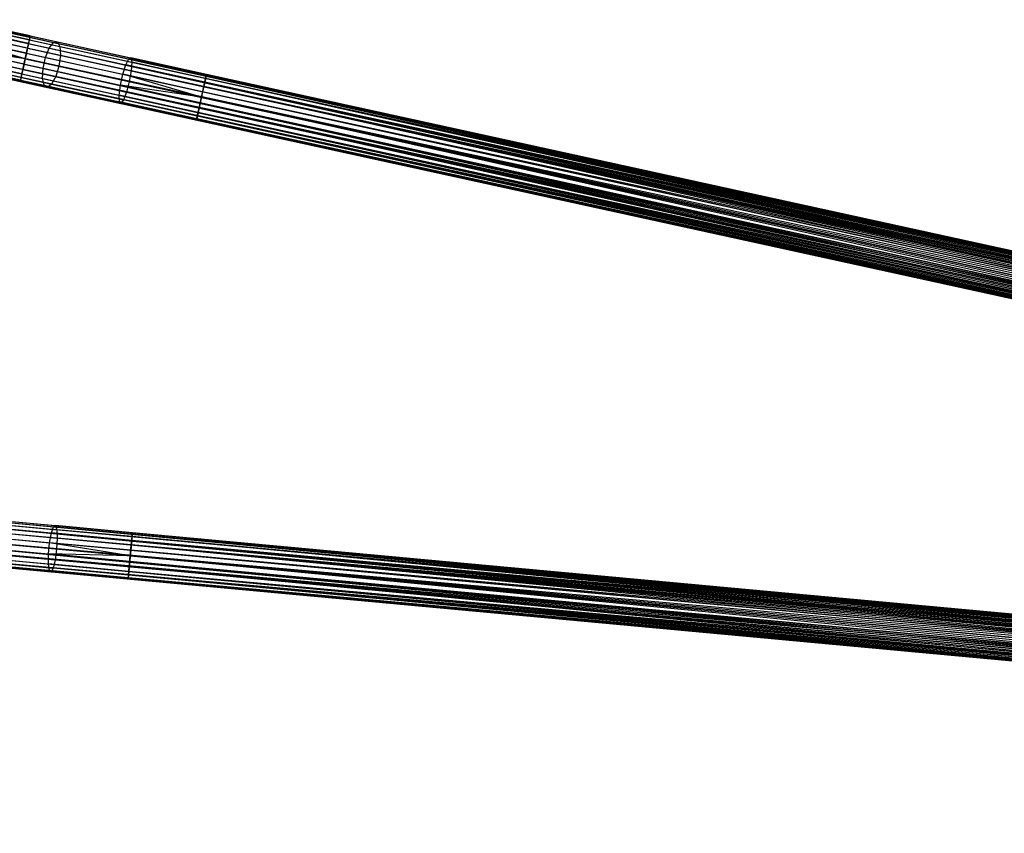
# Model space of a CAD drawing. Extents: x -189 to 189, y -189 to 189.
# Tile 91 of 256: x -165 to -123, y 3 to 38. Entities that reach past the tile are written whole.
import ezdxf

# ---------------------------------------------------------------- set-up
doc = ezdxf.new("R2010")
doc.units = 0
doc.header["$LTSCALE"] = 25.4
doc.layers.get('0').update_dxf_attribs({"linetype": 'CONTINUOUS'})

# ---------------------------------------------------------------- blocks, each defined once
blk = doc.blocks.new('NL2500012474_STL')
at = {"color": 0}
for p, q in [((26.874, 36.671, 178.249), (23.564, 37.396, 177.97)), ((26.874, 36.671, 178.249), (23.564, 37.396, 177.97)), ((26.932, 36.936, 177.855), (23.685, 37.647, 177.581)), ((26.932, 36.936, 177.855), (23.685, 37.647, 177.581)), ((26.944, 36.992, 177.379), (23.773, 37.687, 177.113)), ((26.944, 36.992, 177.379), (23.773, 37.687, 177.113)), ((26.908, 36.827, 176.932), (23.808, 37.506, 176.671)), ((26.908, 36.827, 176.932), (23.808, 37.506, 176.671)), ((26.732, 36.023, 178.5), (23.437, 36.989, 178.189)), ((26.732, 36.023, 178.5), (23.437, 36.989, 178.189)), ((26.783, 36.257, 178.471), (23.437, 36.989, 178.189)), ((26.783, 36.257, 178.471), (23.437, 36.989, 178.189)), ((26.831, 36.477, 176.615), (23.782, 37.145, 176.358)), ((26.831, 36.477, 176.615), (23.782, 37.145, 176.358)), ((24.665, 37.154, 29.295), (27.752, 36.478, 27.895)), ((24.665, 37.154, 29.295), (27.752, 36.478, 27.895)), ((24.908, 37.379, 29.64), (27.936, 36.716, 28.267)), ((24.908, 37.379, 29.64), (27.936, 36.716, 28.267)), ((25.143, 37.387, 30.057), (28.1, 36.739, 28.716)), ((25.143, 37.387, 30.057), (28.1, 36.739, 28.716)), ((25.316, 37.175, 30.45), (28.207, 36.542, 29.139)), ((25.316, 37.175, 30.45), (28.207, 36.542, 29.139)), ((26.908, 36.827, 176.932), (26.944, 36.992, 177.379)), ((26.908, 36.827, 176.932), (26.944, 36.992, 177.379)), ((26.944, 36.992, 177.379), (26.932, 36.936, 177.855)), ((26.944, 36.992, 177.379), (26.932, 36.936, 177.855)), ((26.944, 36.992, 177.379), (149.286, 10.199, 177.379)), ((26.944, 36.992, 177.379), (149.286, 10.199, 177.621)), ((26.944, 36.992, 177.379), (149.286, 10.199, 177.379)), ((26.944, 36.992, 177.379), (149.286, 10.199, 177.621)), ((26.944, 36.992, 177.379), (149.274, 10.143, 177.855)), ((26.944, 36.992, 177.379), (149.274, 10.143, 177.855)), ((26.732, 36.023, 176.5), (23.701, 36.687, 176.245)), ((26.732, 36.023, 176.5), (23.701, 36.687, 176.245)), ((24.47, 36.763, 29.1), (27.59, 36.08, 27.685)), ((24.47, 36.763, 29.1), (27.59, 36.08, 27.685)), ((25.388, 36.793, 30.728), (28.232, 36.17, 29.439)), ((25.388, 36.793, 30.728), (28.232, 36.17, 29.439)), ((26.874, 36.671, 178.249), (26.783, 36.257, 178.471)), ((26.874, 36.671, 178.249), (26.783, 36.257, 178.471)), ((26.831, 36.477, 176.615), (26.908, 36.827, 176.932)), ((26.831, 36.477, 176.615), (26.908, 36.827, 176.932)), ((26.932, 36.936, 177.855), (26.874, 36.671, 178.249)), ((26.932, 36.936, 177.855), (26.874, 36.671, 178.249)), ((26.874, 36.671, 178.249), (149.216, 9.877, 178.249)), ((26.874, 36.671, 178.249), (149.216, 9.877, 178.249)), ((26.874, 36.671, 178.249), (149.174, 9.683, 178.385)), ((26.874, 36.671, 178.249), (149.174, 9.683, 178.385)), ((26.874, 36.671, 178.249), (149.125, 9.463, 178.471)), ((26.874, 36.671, 178.249), (149.125, 9.463, 178.471)), ((26.908, 36.827, 176.932), (149.25, 10.033, 176.932)), ((26.908, 36.827, 176.932), (149.25, 10.033, 176.932)), ((26.908, 36.827, 176.932), (149.274, 10.143, 177.145)), ((26.908, 36.827, 176.932), (149.274, 10.143, 177.145)), ((26.908, 36.827, 176.932), (149.286, 10.199, 177.379)), ((26.908, 36.827, 176.932), (149.286, 10.199, 177.379)), ((26.932, 36.936, 177.855), (149.274, 10.143, 177.855)), ((26.932, 36.936, 177.855), (149.274, 10.143, 177.855)), ((26.932, 36.936, 177.855), (149.25, 10.033, 178.068)), ((26.932, 36.936, 177.855), (149.25, 10.033, 178.068)), ((26.932, 36.936, 177.855), (149.216, 9.877, 178.249)), ((26.932, 36.936, 177.855), (149.216, 9.877, 178.249)), ((27.752, 36.478, 27.895), (27.936, 36.716, 28.267)), ((27.752, 36.478, 27.895), (27.936, 36.716, 28.267)), ((27.936, 36.716, 28.267), (28.1, 36.739, 28.716)), ((27.936, 36.716, 28.267), (28.1, 36.739, 28.716)), ((27.936, 36.716, 28.267), (31.145, 36.013, 27.428)), ((27.936, 36.716, 28.267), (31.145, 36.013, 27.428)), ((28.1, 36.739, 28.716), (31.235, 36.053, 27.896)), ((28.1, 36.739, 28.716), (31.235, 36.053, 27.896)), ((28.1, 36.739, 28.716), (28.207, 36.542, 29.139)), ((28.1, 36.739, 28.716), (28.207, 36.542, 29.139)), ((26.681, 35.789, 178.471), (23.335, 36.522, 178.189)), ((26.681, 35.789, 178.471), (23.335, 36.522, 178.189)), ((26.732, 36.023, 178.5), (23.335, 36.522, 178.189)), ((26.732, 36.023, 178.5), (23.335, 36.522, 178.189)), ((26.633, 35.569, 176.615), (23.583, 36.237, 176.358)), ((26.633, 35.569, 176.615), (23.583, 36.237, 176.358)), ((24.368, 36.296, 29.1), (27.488, 35.612, 27.685)), ((24.368, 36.296, 29.1), (27.488, 35.612, 27.685)), ((28.169, 35.708, 29.547), (25.342, 36.327, 30.829)), ((28.169, 35.708, 29.547), (25.342, 36.327, 30.829)), ((26.732, 36.023, 176.5), (26.831, 36.477, 176.615)), ((26.732, 36.023, 176.5), (26.831, 36.477, 176.615)), ((26.783, 36.257, 178.471), (26.732, 36.023, 178.5)), ((26.783, 36.257, 178.471), (26.732, 36.023, 178.5)), ((26.783, 36.257, 178.471), (149.125, 9.463, 178.471)), ((26.783, 36.257, 178.471), (149.125, 9.463, 178.471)), ((26.831, 36.477, 176.615), (149.174, 9.683, 176.615)), ((26.831, 36.477, 176.615), (149.174, 9.683, 176.615)), ((26.831, 36.477, 176.615), (149.216, 9.877, 176.751)), ((26.831, 36.477, 176.615), (149.216, 9.877, 176.751)), ((26.831, 36.477, 176.615), (149.25, 10.033, 176.932)), ((26.831, 36.477, 176.615), (149.25, 10.033, 176.932)), ((27.59, 36.08, 27.685), (27.752, 36.478, 27.895)), ((27.59, 36.08, 27.685), (27.752, 36.478, 27.895)), ((27.752, 36.478, 27.895), (31.023, 35.762, 27.039)), ((27.752, 36.478, 27.895), (31.023, 35.762, 27.039)), ((28.232, 36.17, 29.439), (28.169, 35.708, 29.547)), ((28.232, 36.17, 29.439), (28.169, 35.708, 29.547)), ((28.207, 36.542, 29.139), (31.271, 35.871, 28.338)), ((28.207, 36.542, 29.139), (31.271, 35.871, 28.338)), ((28.207, 36.542, 29.139), (28.232, 36.17, 29.439)), ((28.207, 36.542, 29.139), (28.232, 36.17, 29.439)), ((28.232, 36.17, 29.439), (31.246, 35.51, 28.651)), ((28.232, 36.17, 29.439), (31.246, 35.51, 28.651)), ((26.59, 35.375, 178.249), (23.28, 36.1, 177.97)), ((26.59, 35.375, 178.249), (23.28, 36.1, 177.97)), ((26.532, 35.109, 177.855), (23.285, 35.821, 177.581)), ((26.532, 35.109, 177.855), (23.285, 35.821, 177.581)), ((26.52, 35.053, 177.379), (23.348, 35.748, 177.113)), ((26.52, 35.053, 177.379), (23.348, 35.748, 177.113)), ((26.556, 35.219, 176.932), (23.456, 35.898, 176.671)), ((26.556, 35.219, 176.932), (23.456, 35.898, 176.671)), ((24.381, 35.859, 29.295), (27.468, 35.183, 27.895)), ((24.381, 35.859, 29.295), (27.468, 35.183, 27.895)), ((25.189, 35.885, 30.728), (28.033, 35.262, 29.439)), ((25.189, 35.885, 30.728), (28.033, 35.262, 29.439)), ((26.681, 35.789, 178.471), (26.59, 35.375, 178.249)), ((26.681, 35.789, 178.471), (26.59, 35.375, 178.249)), ((26.633, 35.569, 176.615), (26.732, 36.023, 176.5)), ((26.633, 35.569, 176.615), (26.732, 36.023, 176.5)), ((26.732, 36.023, 178.5), (26.681, 35.789, 178.471)), ((26.732, 36.023, 178.5), (26.681, 35.789, 178.471)), ((26.681, 35.789, 178.471), (149.023, 8.996, 178.471)), ((26.681, 35.789, 178.471), (149.023, 8.996, 178.471)), ((26.681, 35.789, 178.471), (148.975, 8.775, 178.385)), ((26.681, 35.789, 178.471), (148.975, 8.775, 178.385)), ((26.681, 35.789, 178.471), (148.932, 8.582, 178.249)), ((26.681, 35.789, 178.471), (148.932, 8.582, 178.249)), ((149.174, 9.683, 176.615), (26.732, 36.023, 176.5)), ((26.732, 36.023, 178.5), (149.074, 9.229, 178.5)), ((26.732, 36.023, 178.5), (149.074, 9.229, 178.5)), ((149.125, 9.463, 176.529), (26.732, 36.023, 176.5)), ((149.174, 9.683, 176.615), (26.732, 36.023, 176.5)), ((149.125, 9.463, 176.529), (26.732, 36.023, 176.5)), ((149.074, 9.229, 176.5), (26.732, 36.023, 176.5)), ((149.074, 9.229, 176.5), (26.732, 36.023, 176.5)), ((27.488, 35.612, 27.685), (27.59, 36.08, 27.685)), ((27.488, 35.612, 27.685), (27.59, 36.08, 27.685)), ((27.59, 36.08, 27.685), (30.896, 35.356, 26.82)), ((27.59, 36.08, 27.685), (30.896, 35.356, 26.82)), ((30.896, 35.356, 26.82), (31.023, 35.762, 27.039)), ((30.896, 35.356, 26.82), (31.023, 35.762, 27.039)), ((31.023, 35.762, 27.039), (31.145, 36.013, 27.428)), ((31.023, 35.762, 27.039), (31.145, 36.013, 27.428)), ((34.388, 35.025, 26.751), (31.023, 35.762, 27.039)), ((34.388, 35.025, 26.751), (31.023, 35.762, 27.039)), ((31.145, 36.013, 27.428), (31.235, 36.053, 27.896)), ((31.145, 36.013, 27.428), (31.235, 36.053, 27.896)), ((34.446, 35.291, 27.145), (31.145, 36.013, 27.428)), ((34.446, 35.291, 27.145), (31.145, 36.013, 27.428)), ((34.458, 35.347, 27.621), (31.235, 36.053, 27.896)), ((31.235, 36.053, 27.896), (31.271, 35.871, 28.338)), ((34.458, 35.347, 27.621), (31.235, 36.053, 27.896)), ((31.235, 36.053, 27.896), (31.271, 35.871, 28.338)), ((31.271, 35.871, 28.338), (31.246, 35.51, 28.651)), ((31.271, 35.871, 28.338), (31.246, 35.51, 28.651)), ((34.422, 35.181, 28.068), (31.271, 35.871, 28.338)), ((34.422, 35.181, 28.068), (31.271, 35.871, 28.338)), ((24.508, 35.553, 29.64), (27.536, 34.89, 28.267)), ((24.508, 35.553, 29.64), (27.536, 34.89, 28.267)), ((24.718, 35.448, 30.057), (27.676, 34.8, 28.716)), ((24.718, 35.448, 30.057), (27.676, 34.8, 28.716)), ((24.964, 35.568, 30.45), (27.855, 34.934, 29.139)), ((24.964, 35.568, 30.45), (27.855, 34.934, 29.139)), ((26.59, 35.375, 178.249), (26.532, 35.109, 177.855)), ((26.59, 35.375, 178.249), (26.532, 35.109, 177.855)), ((26.556, 35.219, 176.932), (26.633, 35.569, 176.615)), ((26.556, 35.219, 176.932), (26.633, 35.569, 176.615)), ((26.59, 35.375, 178.249), (148.932, 8.582, 178.249)), ((26.59, 35.375, 178.249), (148.932, 8.582, 178.249)), ((26.59, 35.375, 178.249), (148.898, 8.426, 178.068)), ((26.59, 35.375, 178.249), (148.898, 8.426, 178.068)), ((26.633, 35.569, 176.615), (148.975, 8.775, 176.615)), ((149.074, 9.229, 176.5), (26.633, 35.569, 176.615)), ((149.074, 9.229, 176.5), (26.633, 35.569, 176.615)), ((149.023, 8.996, 176.529), (26.633, 35.569, 176.615)), ((149.023, 8.996, 176.529), (26.633, 35.569, 176.615)), ((26.633, 35.569, 176.615), (148.975, 8.775, 176.615)), ((27.468, 35.183, 27.895), (27.488, 35.612, 27.685)), ((27.468, 35.183, 27.895), (27.488, 35.612, 27.685)), ((27.488, 35.612, 27.685), (30.794, 34.888, 26.82)), ((27.488, 35.612, 27.685), (30.794, 34.888, 26.82)), ((28.169, 35.708, 29.547), (28.033, 35.262, 29.439)), ((28.169, 35.708, 29.547), (28.033, 35.262, 29.439)), ((31.165, 35.052, 28.764), (28.169, 35.708, 29.547)), ((31.165, 35.052, 28.764), (28.169, 35.708, 29.547)), ((30.794, 34.888, 26.82), (30.896, 35.356, 26.82)), ((30.794, 34.888, 26.82), (30.896, 35.356, 26.82)), ((34.297, 34.611, 26.529), (30.896, 35.356, 26.82)), ((34.297, 34.611, 26.529), (30.896, 35.356, 26.82)), ((34.246, 34.377, 26.5), (30.896, 35.356, 26.82)), ((34.246, 34.377, 26.5), (30.896, 35.356, 26.82)), ((31.246, 35.51, 28.651), (31.165, 35.052, 28.764)), ((31.246, 35.51, 28.651), (31.165, 35.052, 28.764)), ((34.345, 34.831, 28.385), (31.246, 35.51, 28.651)), ((34.345, 34.831, 28.385), (31.246, 35.51, 28.651)), ((34.446, 35.291, 27.145), (34.388, 35.025, 26.751)), ((34.446, 35.291, 27.145), (34.388, 35.025, 26.751)), ((34.422, 35.181, 28.068), (34.458, 35.347, 27.621)), ((34.422, 35.181, 28.068), (34.458, 35.347, 27.621)), ((34.458, 35.347, 27.621), (34.446, 35.291, 27.145)), ((34.458, 35.347, 27.621), (34.446, 35.291, 27.145)), ((130.531, 14.307, 27.621), (34.446, 35.291, 27.145)), ((130.531, 14.307, 27.621), (34.446, 35.291, 27.145)), ((130.531, 14.307, 27.379), (34.446, 35.291, 27.145)), ((130.519, 14.25, 27.145), (34.446, 35.291, 27.145)), ((130.531, 14.307, 27.379), (34.446, 35.291, 27.145)), ((130.519, 14.25, 27.145), (34.446, 35.291, 27.145)), ((130.495, 14.141, 26.932), (34.446, 35.291, 27.145)), ((130.495, 14.141, 26.932), (34.446, 35.291, 27.145)), ((130.495, 14.141, 28.068), (34.458, 35.347, 27.621)), ((130.519, 14.25, 27.855), (34.458, 35.347, 27.621)), ((130.495, 14.141, 28.068), (34.458, 35.347, 27.621)), ((130.519, 14.25, 27.855), (34.458, 35.347, 27.621)), ((130.531, 14.307, 27.621), (34.458, 35.347, 27.621)), ((130.531, 14.307, 27.621), (34.458, 35.347, 27.621)), ((26.52, 35.053, 177.379), (26.556, 35.219, 176.932)), ((26.52, 35.053, 177.379), (26.556, 35.219, 176.932)), ((26.532, 35.109, 177.855), (26.52, 35.053, 177.379)), ((26.532, 35.109, 177.855), (26.52, 35.053, 177.379)), ((26.52, 35.053, 177.379), (148.862, 8.26, 177.621)), ((26.52, 35.053, 177.379), (148.862, 8.26, 177.379)), ((26.52, 35.053, 177.379), (148.862, 8.26, 177.621)), ((148.898, 8.426, 176.932), (26.52, 35.053, 177.379)), ((148.898, 8.426, 176.932), (26.52, 35.053, 177.379)), ((148.874, 8.316, 177.145), (26.52, 35.053, 177.379)), ((148.874, 8.316, 177.145), (26.52, 35.053, 177.379)), ((26.52, 35.053, 177.379), (148.862, 8.26, 177.379)), ((26.532, 35.109, 177.855), (148.898, 8.426, 178.068)), ((26.532, 35.109, 177.855), (148.898, 8.426, 178.068)), ((26.532, 35.109, 177.855), (148.874, 8.316, 177.855)), ((26.532, 35.109, 177.855), (148.874, 8.316, 177.855)), ((26.532, 35.109, 177.855), (148.862, 8.26, 177.621)), ((26.532, 35.109, 177.855), (148.862, 8.26, 177.621)), ((148.975, 8.775, 176.615), (26.556, 35.219, 176.932)), ((148.932, 8.582, 176.751), (26.556, 35.219, 176.932)), ((148.975, 8.775, 176.615), (26.556, 35.219, 176.932)), ((148.932, 8.582, 176.751), (26.556, 35.219, 176.932)), ((148.898, 8.426, 176.932), (26.556, 35.219, 176.932)), ((148.898, 8.426, 176.932), (26.556, 35.219, 176.932)), ((27.536, 34.89, 28.267), (27.468, 35.183, 27.895)), ((27.468, 35.183, 27.895), (30.739, 34.466, 27.039)), ((27.468, 35.183, 27.895), (30.739, 34.466, 27.039)), ((27.536, 34.89, 28.267), (27.468, 35.183, 27.895)), ((27.676, 34.8, 28.716), (27.536, 34.89, 28.267)), ((27.536, 34.89, 28.267), (30.745, 34.187, 27.428)), ((27.536, 34.89, 28.267), (30.745, 34.187, 27.428)), ((27.676, 34.8, 28.716), (27.536, 34.89, 28.267)), ((27.855, 34.934, 29.139), (27.676, 34.8, 28.716)), ((27.855, 34.934, 29.139), (27.676, 34.8, 28.716)), ((28.033, 35.262, 29.439), (27.855, 34.934, 29.139)), ((28.033, 35.262, 29.439), (27.855, 34.934, 29.139)), ((27.855, 34.934, 29.139), (30.919, 34.263, 28.338)), ((27.855, 34.934, 29.139), (30.919, 34.263, 28.338)), ((28.033, 35.262, 29.439), (31.047, 34.602, 28.651)), ((28.033, 35.262, 29.439), (31.047, 34.602, 28.651)), ((30.739, 34.466, 27.039), (30.794, 34.888, 26.82)), ((30.739, 34.466, 27.039), (30.794, 34.888, 26.82)), ((34.246, 34.377, 26.5), (30.794, 34.888, 26.82)), ((34.246, 34.377, 26.5), (30.794, 34.888, 26.82)), ((34.195, 34.143, 26.529), (30.794, 34.888, 26.82)), ((34.195, 34.143, 26.529), (30.794, 34.888, 26.82)), ((31.165, 35.052, 28.764), (31.047, 34.602, 28.651)), ((31.165, 35.052, 28.764), (31.047, 34.602, 28.651)), ((34.246, 34.377, 28.5), (31.165, 35.052, 28.764)), ((34.246, 34.377, 28.5), (31.165, 35.052, 28.764)), ((34.388, 35.025, 26.751), (34.297, 34.611, 26.529)), ((34.388, 35.025, 26.751), (34.297, 34.611, 26.529)), ((34.345, 34.831, 28.385), (34.422, 35.181, 28.068)), ((34.345, 34.831, 28.385), (34.422, 35.181, 28.068)), ((130.495, 14.141, 26.932), (34.388, 35.025, 26.751)), ((130.46, 13.985, 26.751), (34.388, 35.025, 26.751)), ((130.495, 14.141, 26.932), (34.388, 35.025, 26.751)), ((130.46, 13.985, 26.751), (34.388, 35.025, 26.751)), ((130.418, 13.791, 26.615), (34.388, 35.025, 26.751)), ((130.418, 13.791, 26.615), (34.388, 35.025, 26.751)), ((130.418, 13.791, 28.385), (34.422, 35.181, 28.068)), ((130.46, 13.985, 28.249), (34.422, 35.181, 28.068)), ((130.418, 13.791, 28.385), (34.422, 35.181, 28.068)), ((130.46, 13.985, 28.249), (34.422, 35.181, 28.068)), ((130.495, 14.141, 28.068), (34.422, 35.181, 28.068)), ((130.495, 14.141, 28.068), (34.422, 35.181, 28.068)), ((27.676, 34.8, 28.716), (30.81, 34.113, 27.896)), ((27.676, 34.8, 28.716), (30.81, 34.113, 27.896)), ((34.104, 33.729, 26.751), (30.739, 34.466, 27.039)), ((34.104, 33.729, 26.751), (30.739, 34.466, 27.039)), ((30.745, 34.187, 27.428), (30.739, 34.466, 27.039)), ((30.745, 34.187, 27.428), (30.739, 34.466, 27.039)), ((31.047, 34.602, 28.651), (30.919, 34.263, 28.338)), ((31.047, 34.602, 28.651), (30.919, 34.263, 28.338)), ((34.146, 33.923, 28.385), (31.047, 34.602, 28.651)), ((34.146, 33.923, 28.385), (31.047, 34.602, 28.651)), ((34.246, 34.377, 28.5), (34.345, 34.831, 28.385)), ((34.246, 34.377, 28.5), (34.345, 34.831, 28.385)), ((34.297, 34.611, 26.529), (34.246, 34.377, 26.5)), ((34.297, 34.611, 26.529), (34.246, 34.377, 26.5)), ((130.418, 13.791, 26.615), (34.297, 34.611, 26.529)), ((130.418, 13.791, 26.615), (34.297, 34.611, 26.529)), ((130.37, 13.571, 26.529), (34.297, 34.611, 26.529)), ((130.37, 13.571, 26.529), (34.297, 34.611, 26.529)), ((130.319, 13.337, 28.5), (34.345, 34.831, 28.385)), ((130.37, 13.571, 28.471), (34.345, 34.831, 28.385)), ((130.319, 13.337, 28.5), (34.345, 34.831, 28.385)), ((130.37, 13.571, 28.471), (34.345, 34.831, 28.385)), ((130.418, 13.791, 28.385), (34.345, 34.831, 28.385)), ((130.418, 13.791, 28.385), (34.345, 34.831, 28.385)), ((34.046, 33.464, 27.145), (30.745, 34.187, 27.428)), ((34.046, 33.464, 27.145), (30.745, 34.187, 27.428)), ((30.81, 34.113, 27.896), (30.745, 34.187, 27.428)), ((30.81, 34.113, 27.896), (30.745, 34.187, 27.428)), ((30.919, 34.263, 28.338), (30.81, 34.113, 27.896)), ((30.919, 34.263, 28.338), (30.81, 34.113, 27.896)), ((34.034, 33.407, 27.621), (30.81, 34.113, 27.896)), ((34.034, 33.407, 27.621), (30.81, 34.113, 27.896)), ((34.07, 33.573, 28.068), (30.919, 34.263, 28.338)), ((34.07, 33.573, 28.068), (30.919, 34.263, 28.338)), ((34.195, 34.143, 26.529), (34.104, 33.729, 26.751)), ((34.195, 34.143, 26.529), (34.104, 33.729, 26.751)), ((34.146, 33.923, 28.385), (34.246, 34.377, 28.5)), ((34.146, 33.923, 28.385), (34.246, 34.377, 28.5)), ((34.246, 34.377, 26.5), (34.195, 34.143, 26.529)), ((34.246, 34.377, 26.5), (34.195, 34.143, 26.529)), ((130.267, 13.103, 26.529), (34.195, 34.143, 26.529)), ((130.267, 13.103, 26.529), (34.195, 34.143, 26.529)), ((130.219, 12.883, 26.615), (34.195, 34.143, 26.529)), ((130.219, 12.883, 26.615), (34.195, 34.143, 26.529)), ((34.246, 34.377, 28.5), (130.319, 13.337, 28.5)), ((130.319, 13.337, 26.5), (34.246, 34.377, 26.5)), ((130.319, 13.337, 26.5), (34.246, 34.377, 26.5)), ((130.219, 12.883, 28.385), (34.246, 34.377, 28.5)), ((130.219, 12.883, 28.385), (34.246, 34.377, 28.5)), ((130.267, 13.103, 28.471), (34.246, 34.377, 28.5)), ((130.267, 13.103, 28.471), (34.246, 34.377, 28.5)), ((34.246, 34.377, 28.5), (130.319, 13.337, 28.5)), ((34.104, 33.729, 26.751), (34.046, 33.464, 27.145)), ((34.104, 33.729, 26.751), (34.046, 33.464, 27.145)), ((34.07, 33.573, 28.068), (34.146, 33.923, 28.385)), ((34.07, 33.573, 28.068), (34.146, 33.923, 28.385)), ((130.219, 12.883, 26.615), (34.104, 33.729, 26.751)), ((130.177, 12.689, 26.751), (34.104, 33.729, 26.751)), ((130.219, 12.883, 26.615), (34.104, 33.729, 26.751)), ((130.177, 12.689, 26.751), (34.104, 33.729, 26.751)), ((130.143, 12.533, 26.932), (34.104, 33.729, 26.751)), ((130.143, 12.533, 26.932), (34.104, 33.729, 26.751)), ((130.143, 12.533, 28.068), (34.146, 33.923, 28.385)), ((130.177, 12.689, 28.249), (34.146, 33.923, 28.385)), ((130.143, 12.533, 28.068), (34.146, 33.923, 28.385)), ((130.177, 12.689, 28.249), (34.146, 33.923, 28.385)), ((130.219, 12.883, 28.385), (34.146, 33.923, 28.385)), ((130.219, 12.883, 28.385), (34.146, 33.923, 28.385)), ((34.034, 33.407, 27.621), (34.07, 33.573, 28.068)), ((34.034, 33.407, 27.621), (34.07, 33.573, 28.068)), ((34.046, 33.464, 27.145), (34.034, 33.407, 27.621)), ((34.046, 33.464, 27.145), (34.034, 33.407, 27.621)), ((130.119, 12.424, 27.145), (34.034, 33.407, 27.621)), ((130.106, 12.367, 27.379), (34.034, 33.407, 27.621)), ((130.119, 12.424, 27.145), (34.034, 33.407, 27.621)), ((130.106, 12.367, 27.379), (34.034, 33.407, 27.621)), ((130.106, 12.367, 27.621), (34.034, 33.407, 27.621)), ((130.106, 12.367, 27.621), (34.034, 33.407, 27.621)), ((130.143, 12.533, 26.932), (34.046, 33.464, 27.145)), ((130.143, 12.533, 26.932), (34.046, 33.464, 27.145)), ((130.119, 12.424, 27.145), (34.046, 33.464, 27.145)), ((130.119, 12.424, 27.145), (34.046, 33.464, 27.145)), ((130.106, 12.367, 27.621), (34.07, 33.573, 28.068)), ((130.119, 12.424, 27.855), (34.07, 33.573, 28.068)), ((130.106, 12.367, 27.621), (34.07, 33.573, 28.068)), ((130.119, 12.424, 27.855), (34.07, 33.573, 28.068)), ((130.143, 12.533, 28.068), (34.07, 33.573, 28.068)), ((130.143, 12.533, 28.068), (34.07, 33.573, 28.068)), ((23.638, 16.455, 177.855), (148.346, 4.899, 177.855)), ((23.638, 16.455, 177.855), (148.346, 4.899, 177.855)), ((23.638, 16.455, 177.855), (148.335, 4.788, 178.068)), ((23.638, 16.455, 177.855), (148.335, 4.788, 178.068)), ((23.638, 16.455, 177.855), (148.321, 4.629, 178.249)), ((23.638, 16.455, 177.855), (148.321, 4.629, 178.249)), ((23.644, 16.513, 177.379), (148.351, 4.957, 177.379)), ((23.644, 16.513, 177.379), (148.351, 4.957, 177.621)), ((23.644, 16.513, 177.379), (148.351, 4.957, 177.379)), ((23.644, 16.513, 177.379), (148.351, 4.957, 177.621)), ((23.644, 16.513, 177.379), (148.346, 4.899, 177.855)), ((23.644, 16.513, 177.379), (148.346, 4.899, 177.855)), ((24.822, 16.403, 28.716), (28.017, 16.107, 27.896)), ((24.822, 16.403, 28.716), (28.017, 16.107, 27.896)), ((23.595, 15.987, 176.615), (148.302, 4.431, 176.615)), ((23.595, 15.987, 176.615), (148.302, 4.431, 176.615)), ((23.595, 15.987, 176.615), (148.321, 4.629, 176.751)), ((23.595, 15.987, 176.615), (148.321, 4.629, 176.751)), ((23.595, 15.987, 176.615), (148.335, 4.788, 176.932)), ((23.595, 15.987, 176.615), (148.335, 4.788, 176.932)), ((23.613, 16.184, 178.249), (148.321, 4.629, 178.249)), ((23.613, 16.184, 178.249), (148.321, 4.629, 178.249)), ((23.613, 16.184, 178.249), (148.302, 4.431, 178.385)), ((23.613, 16.184, 178.249), (148.302, 4.431, 178.385)), ((23.613, 16.184, 178.249), (148.281, 4.207, 178.471)), ((23.613, 16.184, 178.249), (148.281, 4.207, 178.471)), ((23.628, 16.344, 176.932), (148.335, 4.788, 176.932)), ((23.628, 16.344, 176.932), (148.335, 4.788, 176.932)), ((23.628, 16.344, 176.932), (148.346, 4.899, 177.145)), ((23.628, 16.344, 176.932), (148.346, 4.899, 177.145)), ((23.628, 16.344, 176.932), (148.351, 4.957, 177.379)), ((23.628, 16.344, 176.932), (148.351, 4.957, 177.379)), ((24.508, 16.101, 27.895), (27.843, 15.792, 27.039)), ((24.508, 16.101, 27.895), (27.843, 15.792, 27.039)), ((24.662, 16.36, 28.267), (27.933, 16.057, 27.428)), ((24.662, 16.36, 28.267), (27.933, 16.057, 27.428)), ((24.952, 16.221, 29.139), (28.075, 15.931, 28.338)), ((24.952, 16.221, 29.139), (28.075, 15.931, 28.338)), ((27.843, 15.792, 27.039), (27.933, 16.057, 27.428)), ((27.843, 15.792, 27.039), (27.933, 16.057, 27.428)), ((27.933, 16.057, 27.428), (28.017, 16.107, 27.896)), ((27.933, 16.057, 27.428), (28.017, 16.107, 27.896)), ((31.297, 15.745, 27.145), (27.933, 16.057, 27.428)), ((31.297, 15.745, 27.145), (27.933, 16.057, 27.428)), ((31.303, 15.803, 27.621), (28.017, 16.107, 27.896)), ((28.017, 16.107, 27.896), (28.075, 15.931, 28.338)), ((31.303, 15.803, 27.621), (28.017, 16.107, 27.896)), ((28.017, 16.107, 27.896), (28.075, 15.931, 28.338)), ((23.574, 15.762, 178.471), (148.281, 4.207, 178.471)), ((23.574, 15.762, 178.471), (148.281, 4.207, 178.471)), ((24.397, 15.686, 27.685), (27.767, 15.374, 26.82)), ((24.397, 15.686, 27.685), (27.767, 15.374, 26.82)), ((25.023, 15.855, 29.439), (28.094, 15.57, 28.651)), ((25.023, 15.855, 29.439), (28.094, 15.57, 28.651)), ((27.767, 15.374, 26.82), (27.843, 15.792, 27.039)), ((27.767, 15.374, 26.82), (27.843, 15.792, 27.039)), ((31.272, 15.475, 26.751), (27.843, 15.792, 27.039)), ((31.272, 15.475, 26.751), (27.843, 15.792, 27.039)), ((28.094, 15.57, 28.651), (28.07, 15.105, 28.764)), ((28.094, 15.57, 28.651), (28.07, 15.105, 28.764)), ((31.287, 15.634, 28.068), (28.075, 15.931, 28.338)), ((28.075, 15.931, 28.338), (28.094, 15.57, 28.651)), ((31.287, 15.634, 28.068), (28.075, 15.931, 28.338)), ((28.075, 15.931, 28.338), (28.094, 15.57, 28.651)), ((31.254, 15.277, 28.385), (28.094, 15.57, 28.651)), ((31.254, 15.277, 28.385), (28.094, 15.57, 28.651)), ((31.254, 15.277, 28.385), (31.287, 15.634, 28.068)), ((31.254, 15.277, 28.385), (31.287, 15.634, 28.068)), ((31.297, 15.745, 27.145), (31.272, 15.475, 26.751)), ((31.297, 15.745, 27.145), (31.272, 15.475, 26.751)), ((31.287, 15.634, 28.068), (31.303, 15.803, 27.621)), ((31.287, 15.634, 28.068), (31.303, 15.803, 27.621)), ((129.184, 6.203, 28.385), (31.287, 15.634, 28.068)), ((129.202, 6.4, 28.249), (31.287, 15.634, 28.068)), ((129.184, 6.203, 28.385), (31.287, 15.634, 28.068)), ((129.202, 6.4, 28.249), (31.287, 15.634, 28.068)), ((129.217, 6.559, 28.068), (31.287, 15.634, 28.068)), ((129.217, 6.559, 28.068), (31.287, 15.634, 28.068)), ((31.303, 15.803, 27.621), (31.297, 15.745, 27.145)), ((31.303, 15.803, 27.621), (31.297, 15.745, 27.145)), ((129.233, 6.728, 27.621), (31.297, 15.745, 27.145)), ((129.233, 6.728, 27.621), (31.297, 15.745, 27.145)), ((129.233, 6.728, 27.379), (31.297, 15.745, 27.145)), ((129.228, 6.671, 27.145), (31.297, 15.745, 27.145)), ((129.233, 6.728, 27.379), (31.297, 15.745, 27.145)), ((129.228, 6.671, 27.145), (31.297, 15.745, 27.145)), ((129.217, 6.559, 26.932), (31.297, 15.745, 27.145)), ((129.217, 6.559, 26.932), (31.297, 15.745, 27.145)), ((129.217, 6.559, 28.068), (31.303, 15.803, 27.621)), ((129.228, 6.671, 27.855), (31.303, 15.803, 27.621)), ((129.217, 6.559, 28.068), (31.303, 15.803, 27.621)), ((129.228, 6.671, 27.855), (31.303, 15.803, 27.621)), ((129.233, 6.728, 27.621), (31.303, 15.803, 27.621)), ((129.233, 6.728, 27.621), (31.303, 15.803, 27.621)), ((23.53, 15.286, 178.471), (148.237, 3.73, 178.471)), ((23.53, 15.286, 178.471), (148.237, 3.73, 178.471)), ((23.53, 15.286, 178.471), (148.216, 3.506, 178.385)), ((23.53, 15.286, 178.471), (148.216, 3.506, 178.385)), ((23.53, 15.286, 178.471), (148.198, 3.308, 178.249)), ((23.53, 15.286, 178.471), (148.198, 3.308, 178.249)), ((148.302, 4.431, 176.615), (23.552, 15.524, 176.5)), ((23.552, 15.524, 178.5), (148.259, 3.968, 178.5)), ((23.552, 15.524, 178.5), (148.259, 3.968, 178.5)), ((148.281, 4.207, 176.529), (23.552, 15.524, 176.5)), ((148.302, 4.431, 176.615), (23.552, 15.524, 176.5)), ((148.281, 4.207, 176.529), (23.552, 15.524, 176.5)), ((148.259, 3.968, 176.5), (23.552, 15.524, 176.5)), ((148.259, 3.968, 176.5), (23.552, 15.524, 176.5)), ((24.352, 15.21, 27.685), (27.723, 14.897, 26.82)), ((24.352, 15.21, 27.685), (27.723, 14.897, 26.82)), ((28.07, 15.105, 28.764), (25.017, 15.388, 29.547)), ((28.07, 15.105, 28.764), (25.017, 15.388, 29.547)), ((27.723, 14.897, 26.82), (27.767, 15.374, 26.82)), ((27.723, 14.897, 26.82), (27.767, 15.374, 26.82)), ((31.233, 15.053, 26.529), (27.767, 15.374, 26.82)), ((31.233, 15.053, 26.529), (27.767, 15.374, 26.82)), ((31.211, 14.814, 26.5), (27.767, 15.374, 26.82)), ((31.211, 14.814, 26.5), (27.767, 15.374, 26.82)), ((31.211, 14.814, 28.5), (31.254, 15.277, 28.385)), ((31.211, 14.814, 28.5), (31.254, 15.277, 28.385)), ((31.272, 15.475, 26.751), (31.233, 15.053, 26.529)), ((31.272, 15.475, 26.751), (31.233, 15.053, 26.529)), ((129.141, 5.74, 28.5), (31.254, 15.277, 28.385)), ((129.163, 5.978, 28.471), (31.254, 15.277, 28.385)), ((129.141, 5.74, 28.5), (31.254, 15.277, 28.385)), ((129.163, 5.978, 28.471), (31.254, 15.277, 28.385)), ((129.184, 6.203, 28.385), (31.254, 15.277, 28.385)), ((129.184, 6.203, 28.385), (31.254, 15.277, 28.385)), ((129.217, 6.559, 26.932), (31.272, 15.475, 26.751)), ((129.202, 6.4, 26.751), (31.272, 15.475, 26.751)), ((129.217, 6.559, 26.932), (31.272, 15.475, 26.751)), ((129.202, 6.4, 26.751), (31.272, 15.475, 26.751)), ((129.184, 6.203, 26.615), (31.272, 15.475, 26.751)), ((129.184, 6.203, 26.615), (31.272, 15.475, 26.751)), ((148.216, 3.506, 176.615), (23.476, 14.705, 176.932)), ((148.198, 3.308, 176.751), (23.476, 14.705, 176.932)), ((148.216, 3.506, 176.615), (23.476, 14.705, 176.932)), ((148.198, 3.308, 176.751), (23.476, 14.705, 176.932)), ((148.183, 3.149, 176.932), (23.476, 14.705, 176.932)), ((148.183, 3.149, 176.932), (23.476, 14.705, 176.932)), ((23.491, 14.864, 178.249), (148.198, 3.308, 178.249)), ((23.491, 14.864, 178.249), (148.198, 3.308, 178.249)), ((23.491, 14.864, 178.249), (148.183, 3.149, 178.068)), ((23.491, 14.864, 178.249), (148.183, 3.149, 178.068)), ((23.509, 15.061, 176.615), (148.216, 3.506, 176.615)), ((148.259, 3.968, 176.5), (23.509, 15.061, 176.615)), ((148.259, 3.968, 176.5), (23.509, 15.061, 176.615)), ((148.237, 3.73, 176.529), (23.509, 15.061, 176.615)), ((148.237, 3.73, 176.529), (23.509, 15.061, 176.615)), ((23.509, 15.061, 176.615), (148.216, 3.506, 176.615)), ((24.386, 14.781, 27.895), (27.72, 14.472, 27.039)), ((24.386, 14.781, 27.895), (27.72, 14.472, 27.039)), ((24.937, 14.929, 29.439), (28.009, 14.644, 28.651)), ((24.937, 14.929, 29.439), (28.009, 14.644, 28.651)), ((27.72, 14.472, 27.039), (27.723, 14.897, 26.82)), ((27.72, 14.472, 27.039), (27.723, 14.897, 26.82)), ((31.211, 14.814, 26.5), (27.723, 14.897, 26.82)), ((31.211, 14.814, 26.5), (27.723, 14.897, 26.82)), ((31.189, 14.576, 26.529), (27.723, 14.897, 26.82)), ((31.189, 14.576, 26.529), (27.723, 14.897, 26.82)), ((28.07, 15.105, 28.764), (28.009, 14.644, 28.651)), ((28.07, 15.105, 28.764), (28.009, 14.644, 28.651)), ((31.211, 14.814, 28.5), (28.07, 15.105, 28.764)), ((31.211, 14.814, 28.5), (28.07, 15.105, 28.764)), ((31.168, 14.352, 28.385), (31.211, 14.814, 28.5)), ((31.168, 14.352, 28.385), (31.211, 14.814, 28.5)), ((31.211, 14.814, 26.5), (31.189, 14.576, 26.529)), ((31.211, 14.814, 26.5), (31.189, 14.576, 26.529)), ((31.233, 15.053, 26.529), (31.211, 14.814, 26.5)), ((31.233, 15.053, 26.529), (31.211, 14.814, 26.5)), ((31.211, 14.814, 28.5), (129.141, 5.74, 28.5)), ((129.141, 5.74, 26.5), (31.211, 14.814, 26.5)), ((129.141, 5.74, 26.5), (31.211, 14.814, 26.5)), ((129.098, 5.277, 28.385), (31.211, 14.814, 28.5)), ((129.098, 5.277, 28.385), (31.211, 14.814, 28.5)), ((129.119, 5.502, 28.471), (31.211, 14.814, 28.5)), ((129.119, 5.502, 28.471), (31.211, 14.814, 28.5)), ((31.211, 14.814, 28.5), (129.141, 5.74, 28.5)), ((129.184, 6.203, 26.615), (31.233, 15.053, 26.529)), ((129.184, 6.203, 26.615), (31.233, 15.053, 26.529)), ((129.163, 5.978, 26.529), (31.233, 15.053, 26.529)), ((129.163, 5.978, 26.529), (31.233, 15.053, 26.529)), ((23.46, 14.536, 177.379), (148.168, 2.98, 177.621)), ((23.46, 14.536, 177.379), (148.168, 2.98, 177.379)), ((23.46, 14.536, 177.379), (148.168, 2.98, 177.621)), ((148.183, 3.149, 176.932), (23.46, 14.536, 177.379)), ((148.183, 3.149, 176.932), (23.46, 14.536, 177.379)), ((148.173, 3.037, 177.145), (23.46, 14.536, 177.379)), ((148.173, 3.037, 177.145), (23.46, 14.536, 177.379)), ((23.46, 14.536, 177.379), (148.168, 2.98, 177.379)), ((23.466, 14.593, 177.855), (148.183, 3.149, 178.068)), ((23.466, 14.593, 177.855), (148.183, 3.149, 178.068)), ((23.466, 14.593, 177.855), (148.173, 3.037, 177.855)), ((23.466, 14.593, 177.855), (148.173, 3.037, 177.855)), ((23.466, 14.593, 177.855), (148.168, 2.98, 177.621)), ((23.466, 14.593, 177.855), (148.168, 2.98, 177.621)), ((24.489, 14.498, 28.267), (27.76, 14.195, 27.428)), ((24.489, 14.498, 28.267), (27.76, 14.195, 27.428)), ((24.639, 14.426, 28.716), (27.834, 14.13, 27.896)), ((24.639, 14.426, 28.716), (27.834, 14.13, 27.896)), ((24.8, 14.582, 29.139), (27.923, 14.293, 28.338)), ((24.8, 14.582, 29.139), (27.923, 14.293, 28.338)), ((31.15, 14.154, 26.751), (27.72, 14.472, 27.039)), ((31.15, 14.154, 26.751), (27.72, 14.472, 27.039)), ((27.76, 14.195, 27.428), (27.72, 14.472, 27.039)), ((27.76, 14.195, 27.428), (27.72, 14.472, 27.039)), ((27.923, 14.293, 28.338), (27.834, 14.13, 27.896)), ((27.923, 14.293, 28.338), (27.834, 14.13, 27.896)), ((28.009, 14.644, 28.651), (27.923, 14.293, 28.338)), ((28.009, 14.644, 28.651), (27.923, 14.293, 28.338)), ((31.135, 13.995, 28.068), (27.923, 14.293, 28.338)), ((31.135, 13.995, 28.068), (27.923, 14.293, 28.338)), ((31.168, 14.352, 28.385), (28.009, 14.644, 28.651)), ((31.168, 14.352, 28.385), (28.009, 14.644, 28.651)), ((31.135, 13.995, 28.068), (31.168, 14.352, 28.385)), ((31.135, 13.995, 28.068), (31.168, 14.352, 28.385)), ((31.189, 14.576, 26.529), (31.15, 14.154, 26.751)), ((31.189, 14.576, 26.529), (31.15, 14.154, 26.751)), ((129.065, 4.92, 28.068), (31.168, 14.352, 28.385)), ((129.08, 5.08, 28.249), (31.168, 14.352, 28.385)), ((129.065, 4.92, 28.068), (31.168, 14.352, 28.385)), ((129.08, 5.08, 28.249), (31.168, 14.352, 28.385)), ((129.098, 5.277, 28.385), (31.168, 14.352, 28.385)), ((129.098, 5.277, 28.385), (31.168, 14.352, 28.385)), ((129.119, 5.502, 26.529), (31.189, 14.576, 26.529)), ((129.119, 5.502, 26.529), (31.189, 14.576, 26.529)), ((129.098, 5.277, 26.615), (31.189, 14.576, 26.529)), ((129.098, 5.277, 26.615), (31.189, 14.576, 26.529)), ((31.125, 13.883, 27.145), (27.76, 14.195, 27.428)), ((31.125, 13.883, 27.145), (27.76, 14.195, 27.428)), ((27.834, 14.13, 27.896), (27.76, 14.195, 27.428)), ((27.834, 14.13, 27.896), (27.76, 14.195, 27.428)), ((31.12, 13.826, 27.621), (27.834, 14.13, 27.896)), ((31.12, 13.826, 27.621), (27.834, 14.13, 27.896)), ((31.12, 13.826, 27.621), (31.135, 13.995, 28.068)), ((31.12, 13.826, 27.621), (31.135, 13.995, 28.068)), ((31.125, 13.883, 27.145), (31.12, 13.826, 27.621)), ((31.125, 13.883, 27.145), (31.12, 13.826, 27.621)), ((31.15, 14.154, 26.751), (31.125, 13.883, 27.145)), ((31.15, 14.154, 26.751), (31.125, 13.883, 27.145)), ((129.065, 4.92, 26.932), (31.125, 13.883, 27.145)), ((129.065, 4.92, 26.932), (31.125, 13.883, 27.145)), ((129.055, 4.809, 27.145), (31.125, 13.883, 27.145)), ((129.055, 4.809, 27.145), (31.125, 13.883, 27.145)), ((129.05, 4.751, 27.621), (31.135, 13.995, 28.068)), ((129.055, 4.809, 27.855), (31.135, 13.995, 28.068)), ((129.05, 4.751, 27.621), (31.135, 13.995, 28.068)), ((129.055, 4.809, 27.855), (31.135, 13.995, 28.068)), ((129.065, 4.92, 28.068), (31.135, 13.995, 28.068)), ((129.065, 4.92, 28.068), (31.135, 13.995, 28.068)), ((129.098, 5.277, 26.615), (31.15, 14.154, 26.751)), ((129.08, 5.08, 26.751), (31.15, 14.154, 26.751)), ((129.098, 5.277, 26.615), (31.15, 14.154, 26.751)), ((129.08, 5.08, 26.751), (31.15, 14.154, 26.751)), ((129.065, 4.92, 26.932), (31.15, 14.154, 26.751)), ((129.065, 4.92, 26.932), (31.15, 14.154, 26.751)), ((129.055, 4.809, 27.145), (31.12, 13.826, 27.621)), ((129.05, 4.751, 27.379), (31.12, 13.826, 27.621)), ((129.055, 4.809, 27.145), (31.12, 13.826, 27.621)), ((129.05, 4.751, 27.379), (31.12, 13.826, 27.621)), ((129.05, 4.751, 27.621), (31.12, 13.826, 27.621)), ((129.05, 4.751, 27.621), (31.12, 13.826, 27.621))]:
    blk.add_line(p, q, dxfattribs=at)

msp = doc.modelspace()

# ---------------------------------------------------------------- block references
at = {"color": 0}
msp.add_blockref('NL2500012474_STL', (-191.311, -0.058, -1716.743), dxfattribs=at)

doc.saveas('drawing.dxf')
